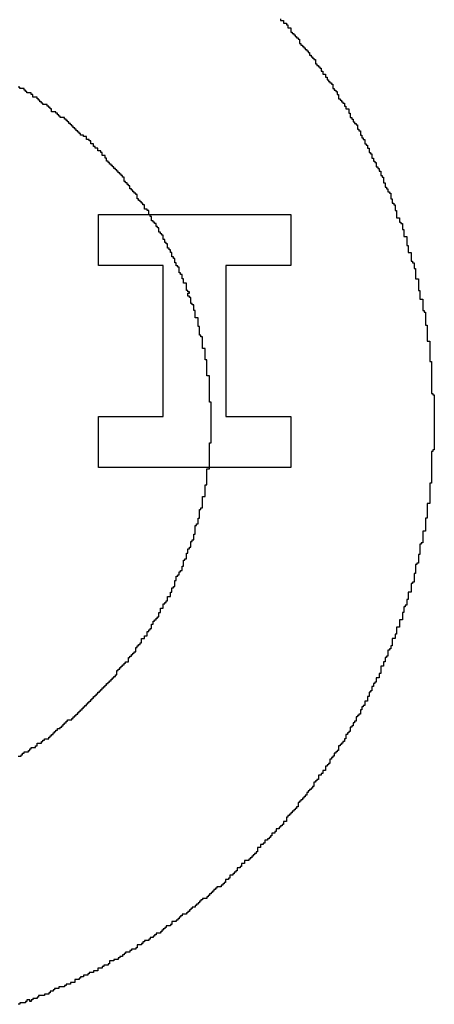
# Model space of a CAD drawing. Header units: millimetres. Extents: x -0.08 to 3.17, y -0.08 to 4.88.
# Tile 34 of 256: x 1.376 to 1.4504, y 0.3203 to 0.4968. Entities that reach past the tile are written whole.
import ezdxf

# ---------------------------------------------------------------- set-up
doc = ezdxf.new("R2010")
doc.units = ezdxf.units.MM
doc.header["$MEASUREMENT"] = 0
doc.layers.add('BottomOverlay', color=54, linetype='Continuous')
doc.layers.add('TopOverlay', color=2, linetype='Continuous')

msp = doc.modelspace()

# ---------------------------------------------------------------- linework, layer by layer
at = {"layer": 'BottomOverlay'}
for p, q in [((1.39014, 0.45271), (1.39014, 0.46186)), ((1.39014, 0.46186), (1.42465, 0.46186)), ((1.42465, 0.46186), (1.42465, 0.45271)), ((1.40178, 0.45271), (1.39014, 0.45271)), ((1.40178, 0.42569), (1.40178, 0.45271)), ((1.42465, 0.45271), (1.41301, 0.45271)), ((1.41301, 0.45271), (1.41301, 0.42569)), ((1.39014, 0.41654), (1.39014, 0.42569)), ((1.39014, 0.42569), (1.40178, 0.42569)), ((1.41301, 0.42569), (1.42465, 0.42569)), ((1.42465, 0.42569), (1.42465, 0.41654)), ((1.39804, 0.41654), (1.39014, 0.41654)), ((1.39846, 0.41654), (1.39804, 0.41654)), ((1.42465, 0.41654), (1.39846, 0.41654))]:
    msp.add_line(p, q, dxfattribs=at)
at = {"layer": 'TopOverlay'}
for p, q in [((1.42283, 0.4969), (1.42283, 0.49664)), ((1.42283, 0.49664), (1.42335, 0.49664)), ((1.42335, 0.49664), (1.42335, 0.49612)), ((1.42335, 0.49612), (1.42387, 0.49612)), ((1.42387, 0.49612), (1.42387, 0.49586)), ((1.42387, 0.49586), (1.42413, 0.49586)), ((1.42413, 0.49586), (1.42413, 0.49534)), ((1.42413, 0.49534), (1.42465, 0.49534)), ((1.42465, 0.49534), (1.42465, 0.49456)), ((1.42465, 0.49456), (1.42491, 0.49456)), ((1.42491, 0.49456), (1.42491, 0.4943)), ((1.42491, 0.4943), (1.42517, 0.4943)), ((1.42517, 0.4943), (1.42517, 0.49404)), ((1.42517, 0.49404), (1.42543, 0.49404)), ((1.42543, 0.49404), (1.42543, 0.49378)), ((1.42543, 0.49378), (1.42569, 0.49378)), ((1.42569, 0.49378), (1.42569, 0.49352)), ((1.42569, 0.49352), (1.42595, 0.49352)), ((1.42595, 0.49352), (1.42595, 0.49326)), ((1.42595, 0.49326), (1.42621, 0.49326)), ((1.42621, 0.49326), (1.42621, 0.49248)), ((1.42621, 0.49248), (1.42647, 0.49248)), ((1.42647, 0.49248), (1.42647, 0.49222)), ((1.42647, 0.49222), (1.42673, 0.49222)), ((1.42673, 0.49222), (1.42673, 0.49196)), ((1.42673, 0.49196), (1.42699, 0.49196)), ((1.42699, 0.49196), (1.42699, 0.4917)), ((1.42699, 0.4917), (1.42725, 0.4917)), ((1.42725, 0.4917), (1.42725, 0.49144)), ((1.42725, 0.49144), (1.42751, 0.49144)), ((1.42751, 0.49144), (1.42751, 0.49118)), ((1.42751, 0.49118), (1.42777, 0.49118)), ((1.42777, 0.49118), (1.42777, 0.49092)), ((1.42777, 0.49092), (1.42803, 0.49092)), ((1.42803, 0.49092), (1.42803, 0.4904)), ((1.42803, 0.4904), (1.42829, 0.4904)), ((1.42829, 0.4904), (1.42829, 0.49014)), ((1.42829, 0.49014), (1.42855, 0.49014)), ((1.42855, 0.49014), (1.42855, 0.48988)), ((1.42855, 0.48988), (1.42881, 0.48988)), ((1.42881, 0.48988), (1.42881, 0.48962)), ((1.42881, 0.48962), (1.42907, 0.48962)), ((1.42907, 0.48962), (1.42907, 0.48884)), ((1.42907, 0.48884), (1.42933, 0.48884)), ((1.42933, 0.48884), (1.42933, 0.48858)), ((1.42933, 0.48858), (1.42959, 0.48858)), ((1.42959, 0.48858), (1.42959, 0.48832)), ((1.42959, 0.48832), (1.42985, 0.48832)), ((1.42985, 0.48832), (1.42985, 0.48806)), ((1.42985, 0.48806), (1.43011, 0.48806)), ((1.43011, 0.48806), (1.43011, 0.48754)), ((1.43011, 0.48754), (1.43037, 0.48754)), ((1.43037, 0.48754), (1.43037, 0.48702)), ((1.43037, 0.48702), (1.43089, 0.48702)), ((1.43089, 0.48702), (1.43089, 0.4865)), ((1.43089, 0.4865), (1.43115, 0.4865)), ((1.43115, 0.4865), (1.43115, 0.48598)), ((1.43115, 0.48598), (1.43141, 0.48598)), ((1.43141, 0.48598), (1.43141, 0.48572)), ((1.43141, 0.48572), (1.43167, 0.48572)), ((1.43167, 0.48572), (1.43167, 0.48546)), ((1.43167, 0.48546), (1.43193, 0.48546)), ((1.43193, 0.48546), (1.43193, 0.4852)), ((1.37602, 0.48468), (1.37576, 0.48468)), ((1.37602, 0.48442), (1.37602, 0.48468)), ((1.3768, 0.48442), (1.37602, 0.48442)), ((1.3768, 0.48416), (1.3768, 0.48442)), ((1.37706, 0.48416), (1.3768, 0.48416)), ((1.37706, 0.4839), (1.37706, 0.48416)), ((1.37732, 0.4839), (1.37706, 0.4839)), ((1.37732, 0.48364), (1.37732, 0.4839)), ((1.3781, 0.48364), (1.37732, 0.48364)), ((1.3781, 0.48338), (1.3781, 0.48364)), ((1.43193, 0.4852), (1.43219, 0.4852)), ((1.43219, 0.4852), (1.43219, 0.48442)), ((1.43219, 0.48442), (1.43245, 0.48442)), ((1.43245, 0.48442), (1.43245, 0.48416)), ((1.43245, 0.48416), (1.43271, 0.48416)), ((1.43271, 0.48416), (1.43271, 0.4839)), ((1.43271, 0.4839), (1.43297, 0.4839)), ((1.43297, 0.4839), (1.43297, 0.48338)), ((1.37836, 0.48338), (1.3781, 0.48338)), ((1.37836, 0.48286), (1.37836, 0.48338)), ((1.37914, 0.48286), (1.37836, 0.48286)), ((1.37914, 0.4826), (1.37914, 0.48286)), ((1.3794, 0.4826), (1.37914, 0.4826)), ((1.3794, 0.48234), (1.3794, 0.4826)), ((1.37966, 0.48234), (1.3794, 0.48234)), ((1.37966, 0.48208), (1.37966, 0.48234)), ((1.37992, 0.48208), (1.37966, 0.48208)), ((1.37992, 0.48182), (1.37992, 0.48208)), ((1.38018, 0.48182), (1.37992, 0.48182)), ((1.38018, 0.48156), (1.38018, 0.48182)), ((1.43297, 0.48338), (1.43323, 0.48338)), ((1.43323, 0.48338), (1.43323, 0.4826)), ((1.43323, 0.4826), (1.43349, 0.4826)), ((1.43349, 0.4826), (1.43349, 0.48234)), ((1.43349, 0.48234), (1.43375, 0.48234)), ((1.43375, 0.48234), (1.43375, 0.48208)), ((1.43375, 0.48208), (1.43401, 0.48208)), ((1.43401, 0.48208), (1.43401, 0.48182)), ((1.43401, 0.48182), (1.43427, 0.48182)), ((1.43427, 0.48182), (1.43427, 0.4813)), ((1.38096, 0.48156), (1.38018, 0.48156)), ((1.38096, 0.4813), (1.38096, 0.48156)), ((1.38122, 0.4813), (1.38096, 0.4813)), ((1.38122, 0.48104), (1.38122, 0.4813)), ((1.38148, 0.48104), (1.38122, 0.48104)), ((1.38148, 0.48078), (1.38148, 0.48104)), ((1.38174, 0.48078), (1.38148, 0.48078)), ((1.38174, 0.48026), (1.38174, 0.48078)), ((1.38252, 0.48026), (1.38174, 0.48026)), ((1.38252, 0.48), (1.38252, 0.48026)), ((1.38278, 0.48), (1.38252, 0.48)), ((1.38278, 0.47974), (1.38278, 0.48)), ((1.43427, 0.4813), (1.43453, 0.4813)), ((1.43453, 0.4813), (1.43453, 0.48078)), ((1.43453, 0.48078), (1.43505, 0.48078)), ((1.43505, 0.48078), (1.43505, 0.48)), ((1.43505, 0.48), (1.43531, 0.48)), ((1.43531, 0.48), (1.43531, 0.47922)), ((1.38304, 0.47974), (1.38278, 0.47974)), ((1.38304, 0.47948), (1.38304, 0.47974)), ((1.3833, 0.47948), (1.38304, 0.47948)), ((1.3833, 0.47922), (1.3833, 0.47948)), ((1.38408, 0.47922), (1.3833, 0.47922)), ((1.38408, 0.47896), (1.38408, 0.47922)), ((1.38434, 0.47896), (1.38408, 0.47896)), ((1.38434, 0.4787), (1.38434, 0.47896)), ((1.3846, 0.4787), (1.38434, 0.4787)), ((1.3846, 0.47844), (1.3846, 0.4787)), ((1.38486, 0.47844), (1.3846, 0.47844)), ((1.38486, 0.47818), (1.38486, 0.47844)), ((1.38512, 0.47818), (1.38486, 0.47818)), ((1.38512, 0.47792), (1.38512, 0.47818)), ((1.43531, 0.47922), (1.43557, 0.47922)), ((1.43557, 0.47922), (1.43557, 0.47896)), ((1.43557, 0.47896), (1.43583, 0.47896)), ((1.43583, 0.47896), (1.43583, 0.47844)), ((1.43583, 0.47844), (1.43609, 0.47844)), ((1.43609, 0.47844), (1.43609, 0.47818)), ((1.43609, 0.47818), (1.43635, 0.47818)), ((1.43635, 0.47818), (1.43635, 0.47792)), ((1.38538, 0.47792), (1.38512, 0.47792)), ((1.38538, 0.47766), (1.38538, 0.47792)), ((1.38564, 0.47766), (1.38538, 0.47766)), ((1.38564, 0.4774), (1.38564, 0.47766)), ((1.3859, 0.4774), (1.38564, 0.4774)), ((1.3859, 0.47714), (1.3859, 0.4774)), ((1.38616, 0.47714), (1.3859, 0.47714)), ((1.38616, 0.47688), (1.38616, 0.47714)), ((1.38642, 0.47688), (1.38616, 0.47688)), ((1.38642, 0.47662), (1.38642, 0.47688)), ((1.38668, 0.47662), (1.38642, 0.47662)), ((1.38668, 0.47636), (1.38668, 0.47662)), ((1.43635, 0.47792), (1.43661, 0.47792)), ((1.43661, 0.47792), (1.43661, 0.47714)), ((1.43661, 0.47714), (1.43687, 0.47714)), ((1.43687, 0.47714), (1.43687, 0.47688)), ((1.43687, 0.47688), (1.43713, 0.47688)), ((1.43713, 0.47688), (1.43713, 0.4761)), ((1.38694, 0.47636), (1.38668, 0.47636)), ((1.38694, 0.4761), (1.38694, 0.47636)), ((1.38746, 0.4761), (1.38694, 0.4761)), ((1.38746, 0.47584), (1.38746, 0.4761)), ((1.38798, 0.47584), (1.38746, 0.47584)), ((1.38798, 0.47532), (1.38798, 0.47584)), ((1.3885, 0.47532), (1.38798, 0.47532)), ((1.3885, 0.47506), (1.3885, 0.47532)), ((1.38876, 0.47506), (1.3885, 0.47506)), ((1.38876, 0.47454), (1.38876, 0.47506)), ((1.43713, 0.4761), (1.43739, 0.4761)), ((1.43739, 0.4761), (1.43739, 0.47558)), ((1.43739, 0.47558), (1.43765, 0.47558)), ((1.43765, 0.47558), (1.43765, 0.47532)), ((1.43765, 0.47532), (1.43791, 0.47532)), ((1.43791, 0.47532), (1.43791, 0.47454)), ((1.38928, 0.47454), (1.38876, 0.47454)), ((1.38928, 0.47402), (1.38928, 0.47454)), ((1.38954, 0.47402), (1.38928, 0.47402)), ((1.38954, 0.47376), (1.38954, 0.47402)), ((1.39006, 0.47376), (1.38954, 0.47376)), ((1.39006, 0.47324), (1.39006, 0.47376)), ((1.39058, 0.47324), (1.39006, 0.47324)), ((1.39058, 0.47298), (1.39058, 0.47324)), ((1.39084, 0.47298), (1.39058, 0.47298)), ((1.39084, 0.47246), (1.39084, 0.47298)), ((1.43791, 0.47454), (1.43817, 0.47454)), ((1.43817, 0.47454), (1.43817, 0.47428)), ((1.43817, 0.47428), (1.43843, 0.47428)), ((1.43843, 0.47428), (1.43843, 0.47376)), ((1.43843, 0.47376), (1.43869, 0.47376)), ((1.43869, 0.47376), (1.43869, 0.47298)), ((1.43869, 0.47298), (1.43895, 0.47298)), ((1.43895, 0.47298), (1.43895, 0.47272)), ((1.39136, 0.47246), (1.39084, 0.47246)), ((1.39136, 0.47194), (1.39136, 0.47246)), ((1.39162, 0.47194), (1.39136, 0.47194)), ((1.39162, 0.47142), (1.39162, 0.47194)), ((1.39188, 0.47142), (1.39162, 0.47142)), ((1.39188, 0.47116), (1.39188, 0.47142)), ((1.39214, 0.47116), (1.39188, 0.47116)), ((1.39214, 0.4709), (1.39214, 0.47116)), ((1.43895, 0.47272), (1.43921, 0.47272)), ((1.43921, 0.47272), (1.43921, 0.47194)), ((1.43921, 0.47194), (1.43947, 0.47194)), ((1.43947, 0.47194), (1.43947, 0.47142)), ((1.43947, 0.47142), (1.43973, 0.47142)), ((1.43973, 0.47142), (1.43973, 0.47116)), ((1.43973, 0.47116), (1.43999, 0.47116)), ((1.43999, 0.47116), (1.43999, 0.47038)), ((1.3924, 0.4709), (1.39214, 0.4709)), ((1.3924, 0.47064), (1.3924, 0.4709)), ((1.39267, 0.47064), (1.3924, 0.47064)), ((1.39267, 0.47038), (1.39267, 0.47064)), ((1.39293, 0.47038), (1.39267, 0.47038)), ((1.39293, 0.47012), (1.39293, 0.47038)), ((1.39319, 0.47012), (1.39293, 0.47012)), ((1.39319, 0.46986), (1.39319, 0.47012)), ((1.39345, 0.46986), (1.39319, 0.46986)), ((1.39345, 0.4696), (1.39345, 0.46986)), ((1.39371, 0.4696), (1.39345, 0.4696)), ((1.39371, 0.46934), (1.39371, 0.4696)), ((1.39397, 0.46934), (1.39371, 0.46934)), ((1.39397, 0.46908), (1.39397, 0.46934)), ((1.43999, 0.47038), (1.44025, 0.47038)), ((1.44025, 0.47038), (1.44025, 0.47012)), ((1.44025, 0.47012), (1.44051, 0.47012)), ((1.44051, 0.47012), (1.44051, 0.4696)), ((1.44051, 0.4696), (1.44077, 0.4696)), ((1.44077, 0.4696), (1.44077, 0.46882)), ((1.39423, 0.46908), (1.39397, 0.46908)), ((1.39423, 0.46882), (1.39423, 0.46908)), ((1.39449, 0.46882), (1.39423, 0.46882)), ((1.39449, 0.46855), (1.39449, 0.46882)), ((1.39475, 0.46855), (1.39449, 0.46855)), ((1.39475, 0.46777), (1.39475, 0.46855)), ((1.39501, 0.46777), (1.39475, 0.46777)), ((1.39501, 0.46751), (1.39501, 0.46777)), ((1.44077, 0.46882), (1.44103, 0.46882)), ((1.44103, 0.46882), (1.44103, 0.46855)), ((1.44103, 0.46855), (1.44129, 0.46855)), ((1.44129, 0.46855), (1.44129, 0.46751)), ((1.39527, 0.46751), (1.39501, 0.46751)), ((1.39527, 0.46725), (1.39527, 0.46751)), ((1.39553, 0.46725), (1.39527, 0.46725)), ((1.39553, 0.46699), (1.39553, 0.46725)), ((1.39579, 0.46699), (1.39553, 0.46699)), ((1.39579, 0.46647), (1.39579, 0.46699)), ((1.39605, 0.46647), (1.39579, 0.46647)), ((1.39605, 0.46621), (1.39605, 0.46647)), ((1.39631, 0.46621), (1.39605, 0.46621)), ((1.39631, 0.46595), (1.39631, 0.46621)), ((1.39657, 0.46595), (1.39631, 0.46595)), ((1.39657, 0.46569), (1.39657, 0.46595)), ((1.44129, 0.46751), (1.44155, 0.46751)), ((1.44155, 0.46751), (1.44155, 0.46673)), ((1.44155, 0.46673), (1.44181, 0.46673)), ((1.44181, 0.46673), (1.44181, 0.46647)), ((1.44181, 0.46647), (1.44207, 0.46647)), ((1.44207, 0.46647), (1.44207, 0.46595)), ((1.44207, 0.46595), (1.44233, 0.46595)), ((1.44233, 0.46595), (1.44233, 0.46569)), ((1.39683, 0.46569), (1.39657, 0.46569)), ((1.39683, 0.46543), (1.39683, 0.46569)), ((1.39709, 0.46543), (1.39683, 0.46543)), ((1.39709, 0.46465), (1.39709, 0.46543)), ((1.39735, 0.46465), (1.39709, 0.46465)), ((1.39735, 0.46439), (1.39735, 0.46465)), ((1.39761, 0.46439), (1.39735, 0.46439)), ((1.39761, 0.46413), (1.39761, 0.46439)), ((1.39787, 0.46413), (1.39761, 0.46413)), ((1.39787, 0.46387), (1.39787, 0.46413)), ((1.44233, 0.46569), (1.44259, 0.46569)), ((1.44259, 0.46569), (1.44259, 0.46465)), ((1.44259, 0.46465), (1.44285, 0.46465)), ((1.44285, 0.46465), (1.44285, 0.46387)), ((1.39813, 0.46387), (1.39787, 0.46387)), ((1.39813, 0.46361), (1.39813, 0.46387)), ((1.39839, 0.46361), (1.39813, 0.46361)), ((1.39839, 0.46283), (1.39839, 0.46361)), ((1.39891, 0.46283), (1.39839, 0.46283)), ((1.39891, 0.46257), (1.39891, 0.46283)), ((1.39917, 0.46257), (1.39891, 0.46257)), ((1.39917, 0.46179), (1.39917, 0.46257)), ((1.44285, 0.46387), (1.44311, 0.46387)), ((1.44311, 0.46387), (1.44311, 0.46361)), ((1.44311, 0.46361), (1.44337, 0.46361)), ((1.44337, 0.46361), (1.44337, 0.46257)), ((1.44337, 0.46257), (1.44363, 0.46257)), ((1.44363, 0.46257), (1.44363, 0.46127)), ((1.39943, 0.46179), (1.39917, 0.46179)), ((1.39943, 0.46153), (1.39943, 0.46179)), ((1.39969, 0.46153), (1.39943, 0.46153)), ((1.39969, 0.46075), (1.39969, 0.46153)), ((1.39995, 0.46075), (1.39969, 0.46075)), ((1.39995, 0.46049), (1.39995, 0.46075)), ((1.44363, 0.46127), (1.44415, 0.46127)), ((1.44415, 0.46127), (1.44415, 0.46049)), ((1.40021, 0.46049), (1.39995, 0.46049)), ((1.40021, 0.46023), (1.40021, 0.46049)), ((1.40047, 0.46023), (1.40021, 0.46023)), ((1.40047, 0.45971), (1.40047, 0.46023)), ((1.40073, 0.45971), (1.40047, 0.45971)), ((1.40073, 0.45945), (1.40073, 0.45971)), ((1.40099, 0.45945), (1.40073, 0.45945)), ((1.40099, 0.45867), (1.40099, 0.45945)), ((1.44415, 0.46049), (1.44441, 0.46049)), ((1.44441, 0.46049), (1.44441, 0.46023)), ((1.44441, 0.46023), (1.44467, 0.46023)), ((1.44467, 0.46023), (1.44467, 0.45919)), ((1.44467, 0.45919), (1.44493, 0.45919)), ((1.44493, 0.45919), (1.44493, 0.45789)), ((1.40125, 0.45867), (1.40099, 0.45867)), ((1.40125, 0.45841), (1.40125, 0.45867)), ((1.40151, 0.45841), (1.40125, 0.45841)), ((1.40151, 0.45815), (1.40151, 0.45841)), ((1.40177, 0.45815), (1.40151, 0.45815)), ((1.40177, 0.45737), (1.40177, 0.45815)), ((1.40203, 0.45737), (1.40177, 0.45737)), ((1.40203, 0.45685), (1.40203, 0.45737)), ((1.44493, 0.45789), (1.44545, 0.45789)), ((1.44545, 0.45789), (1.44545, 0.45633)), ((1.40229, 0.45685), (1.40203, 0.45685)), ((1.40229, 0.45659), (1.40229, 0.45685)), ((1.40255, 0.45659), (1.40229, 0.45659)), ((1.40255, 0.45581), (1.40255, 0.45659)), ((1.40281, 0.45581), (1.40255, 0.45581)), ((1.40281, 0.45555), (1.40281, 0.45581)), ((1.40307, 0.45555), (1.40281, 0.45555)), ((1.40307, 0.45503), (1.40307, 0.45555)), ((1.44545, 0.45633), (1.44571, 0.45633)), ((1.44571, 0.45633), (1.44571, 0.45503)), ((1.40333, 0.45503), (1.40307, 0.45503)), ((1.40333, 0.45425), (1.40333, 0.45503)), ((1.40359, 0.45425), (1.40333, 0.45425)), ((1.40359, 0.45399), (1.40359, 0.45425)), ((1.40385, 0.45399), (1.40359, 0.45399)), ((1.40385, 0.45321), (1.40385, 0.45399)), ((1.44571, 0.45503), (1.44623, 0.45503)), ((1.44623, 0.45503), (1.44623, 0.45347)), ((1.44623, 0.45347), (1.44649, 0.45347)), ((1.44649, 0.45347), (1.44649, 0.45321)), ((1.40411, 0.45321), (1.40385, 0.45321)), ((1.40411, 0.45269), (1.40411, 0.45321)), ((1.40437, 0.45269), (1.40411, 0.45269)), ((1.40437, 0.45243), (1.40437, 0.45269)), ((1.40463, 0.45243), (1.40437, 0.45243)), ((1.40463, 0.45139), (1.40463, 0.45243)), ((1.44649, 0.45321), (1.44675, 0.45321)), ((1.44675, 0.45321), (1.44675, 0.45217)), ((1.44675, 0.45217), (1.44701, 0.45217)), ((1.44701, 0.45217), (1.44701, 0.45035)), ((1.40489, 0.45139), (1.40463, 0.45139)), ((1.40489, 0.45113), (1.40489, 0.45139)), ((1.40515, 0.45113), (1.40489, 0.45113)), ((1.40515, 0.45035), (1.40515, 0.45113)), ((1.40541, 0.45035), (1.40515, 0.45035)), ((1.40541, 0.44957), (1.40541, 0.45035)), ((1.44701, 0.45035), (1.44753, 0.45035)), ((1.44753, 0.45035), (1.44753, 0.44827)), ((1.40593, 0.44957), (1.40541, 0.44957)), ((1.40593, 0.44827), (1.40593, 0.44957)), ((1.40619, 0.44827), (1.40593, 0.44827)), ((1.40619, 0.44801), (1.40619, 0.44827)), ((1.44753, 0.44827), (1.44779, 0.44827)), ((1.44779, 0.44827), (1.44779, 0.44671)), ((1.40645, 0.44801), (1.40619, 0.44801)), ((1.40619, 0.44723), (1.40619, 0.44775)), ((1.40619, 0.44775), (1.40645, 0.44775)), ((1.40645, 0.44723), (1.40619, 0.44723)), ((1.40645, 0.44775), (1.40645, 0.44801)), ((1.40645, 0.44697), (1.40645, 0.44723)), ((1.40671, 0.44697), (1.40645, 0.44697)), ((1.40671, 0.44593), (1.40671, 0.44697)), ((1.44779, 0.44671), (1.44831, 0.44671)), ((1.44831, 0.44671), (1.44831, 0.44463)), ((1.40697, 0.44593), (1.40671, 0.44593)), ((1.40697, 0.44567), (1.40697, 0.44593)), ((1.40723, 0.44567), (1.40697, 0.44567)), ((1.40723, 0.44463), (1.40723, 0.44567)), ((1.40749, 0.44463), (1.40723, 0.44463)), ((1.40749, 0.44333), (1.40749, 0.44463)), ((1.44831, 0.44463), (1.44857, 0.44463)), ((1.44857, 0.44463), (1.44857, 0.44437)), ((1.40801, 0.44333), (1.40749, 0.44333)), ((1.40801, 0.44177), (1.40801, 0.44333)), ((1.44857, 0.44437), (1.44883, 0.44437)), ((1.44883, 0.44437), (1.44883, 0.44203)), ((1.40827, 0.44177), (1.40801, 0.44177)), ((1.40827, 0.44021), (1.40827, 0.44177)), ((1.44883, 0.44203), (1.44909, 0.44203)), ((1.44909, 0.44203), (1.44909, 0.43917)), ((1.40853, 0.44021), (1.40827, 0.44021)), ((1.40853, 0.43995), (1.40853, 0.44021)), ((1.40879, 0.43995), (1.40853, 0.43995)), ((1.40879, 0.43787), (1.40879, 0.43995)), ((1.40931, 0.43787), (1.40879, 0.43787)), ((1.40931, 0.43579), (1.40931, 0.43787)), ((1.44909, 0.43917), (1.44961, 0.43917)), ((1.44961, 0.43917), (1.44961, 0.43553)), ((1.40957, 0.43579), (1.40931, 0.43579)), ((1.40957, 0.43293), (1.40957, 0.43579)), ((1.44961, 0.43553), (1.44987, 0.43553)), ((1.44987, 0.43553), (1.44987, 0.42981)), ((1.41009, 0.43293), (1.40957, 0.43293)), ((1.41009, 0.42825), (1.41009, 0.43293)), ((1.44987, 0.42981), (1.45013, 0.42981)), ((1.45013, 0.42981), (1.45013, 0.42955)), ((1.45013, 0.42955), (1.45039, 0.42955)), ((1.45039, 0.42955), (1.45039, 0.41967)), ((1.41035, 0.42825), (1.41009, 0.42825)), ((1.41035, 0.42097), (1.41035, 0.42825)), ((1.41009, 0.41629), (1.41009, 0.42097)), ((1.41009, 0.42097), (1.41035, 0.42097)), ((1.45013, 0.41941), (1.44987, 0.41941)), ((1.44987, 0.41941), (1.44987, 0.41369)), ((1.45039, 0.41967), (1.45013, 0.41967)), ((1.45013, 0.41967), (1.45013, 0.41941)), ((1.40957, 0.41343), (1.40957, 0.41629)), ((1.40957, 0.41629), (1.41009, 0.41629)), ((1.40931, 0.41135), (1.40931, 0.41343)), ((1.40931, 0.41343), (1.40957, 0.41343)), ((1.44987, 0.41369), (1.44961, 0.41369)), ((1.44961, 0.41369), (1.44961, 0.41005)), ((1.40879, 0.40927), (1.40879, 0.41135)), ((1.40879, 0.41135), (1.40931, 0.41135)), ((1.44961, 0.41005), (1.44909, 0.41005)), ((1.44909, 0.41005), (1.44909, 0.40745)), ((1.40827, 0.40745), (1.40827, 0.40901)), ((1.40827, 0.40901), (1.40853, 0.40901)), ((1.40853, 0.40901), (1.40853, 0.40927)), ((1.40853, 0.40927), (1.40879, 0.40927)), ((1.40749, 0.40459), (1.40749, 0.40615)), ((1.40749, 0.40615), (1.40775, 0.40615)), ((1.40775, 0.40615), (1.40775, 0.40641)), ((1.40775, 0.40641), (1.40801, 0.40641)), ((1.40801, 0.40641), (1.40801, 0.40745)), ((1.40801, 0.40745), (1.40827, 0.40745)), ((1.44909, 0.40745), (1.44883, 0.40745)), ((1.44883, 0.40745), (1.44883, 0.40511)), ((1.40723, 0.40355), (1.40723, 0.40459)), ((1.40723, 0.40459), (1.40749, 0.40459)), ((1.44883, 0.40511), (1.44831, 0.40511)), ((1.44831, 0.40511), (1.44831, 0.40303)), ((1.40671, 0.40225), (1.40671, 0.40329)), ((1.40671, 0.40329), (1.40697, 0.40329)), ((1.40697, 0.40329), (1.40697, 0.40355)), ((1.40697, 0.40355), (1.40723, 0.40355)), ((1.44805, 0.40277), (1.44779, 0.40277)), ((1.44779, 0.40277), (1.44779, 0.40094)), ((1.44831, 0.40303), (1.44805, 0.40303)), ((1.44805, 0.40303), (1.44805, 0.40277)), ((1.40593, 0.40016), (1.40593, 0.4012)), ((1.40593, 0.4012), (1.40619, 0.4012)), ((1.40619, 0.4012), (1.40619, 0.40198)), ((1.40619, 0.40198), (1.40645, 0.40198)), ((1.40645, 0.40198), (1.40645, 0.40225)), ((1.40645, 0.40225), (1.40671, 0.40225)), ((1.44779, 0.40094), (1.44753, 0.40094)), ((1.44753, 0.40094), (1.44753, 0.39938)), ((1.40515, 0.39808), (1.40515, 0.39886)), ((1.40515, 0.39886), (1.40541, 0.39886)), ((1.40541, 0.39886), (1.40541, 0.3999)), ((1.40541, 0.3999), (1.40567, 0.3999)), ((1.40567, 0.3999), (1.40567, 0.40016)), ((1.40567, 0.40016), (1.40593, 0.40016)), ((1.44727, 0.39912), (1.44701, 0.39912)), ((1.44701, 0.39912), (1.44701, 0.39756)), ((1.44753, 0.39938), (1.44727, 0.39938)), ((1.44727, 0.39938), (1.44727, 0.39912)), ((1.40411, 0.39626), (1.40411, 0.39704)), ((1.40411, 0.39704), (1.40437, 0.39704)), ((1.40437, 0.39704), (1.40437, 0.3973)), ((1.40437, 0.3973), (1.40463, 0.3973)), ((1.40463, 0.3973), (1.40463, 0.39782)), ((1.40463, 0.39782), (1.40489, 0.39782)), ((1.40489, 0.39782), (1.40489, 0.39808)), ((1.40489, 0.39808), (1.40515, 0.39808)), ((1.44701, 0.39756), (1.44675, 0.39756)), ((1.44675, 0.39756), (1.44675, 0.396)), ((1.40359, 0.39496), (1.40359, 0.39522)), ((1.40359, 0.39522), (1.40385, 0.39522)), ((1.40385, 0.39522), (1.40385, 0.39626)), ((1.40385, 0.39626), (1.40411, 0.39626)), ((1.44649, 0.39574), (1.44623, 0.39574)), ((1.44623, 0.39574), (1.44623, 0.39418)), ((1.44675, 0.396), (1.44649, 0.396)), ((1.44649, 0.396), (1.44649, 0.39574)), ((1.40307, 0.3934), (1.40307, 0.39418)), ((1.40307, 0.39418), (1.40333, 0.39418)), ((1.40333, 0.39418), (1.40333, 0.39496)), ((1.40333, 0.39496), (1.40359, 0.39496)), ((1.44623, 0.39418), (1.44571, 0.39418)), ((1.44571, 0.39418), (1.44571, 0.39288)), ((1.40177, 0.39132), (1.40177, 0.3921)), ((1.40177, 0.3921), (1.40203, 0.3921)), ((1.40203, 0.3921), (1.40203, 0.39236)), ((1.40203, 0.39236), (1.40229, 0.39236)), ((1.40229, 0.39236), (1.40229, 0.39262)), ((1.40229, 0.39262), (1.40255, 0.39262)), ((1.40255, 0.39262), (1.40255, 0.3934)), ((1.40255, 0.3934), (1.40307, 0.3934)), ((1.44545, 0.39184), (1.44519, 0.39184)), ((1.44519, 0.39184), (1.44519, 0.39158)), ((1.44571, 0.39288), (1.44545, 0.39288)), ((1.44545, 0.39288), (1.44545, 0.39184)), ((1.40099, 0.38976), (1.40099, 0.39054)), ((1.40099, 0.39054), (1.40125, 0.39054)), ((1.40125, 0.39054), (1.40125, 0.39132)), ((1.40125, 0.39132), (1.40177, 0.39132)), ((1.44493, 0.39054), (1.44467, 0.39054)), ((1.44467, 0.39054), (1.44467, 0.38924)), ((1.44519, 0.39158), (1.44493, 0.39158)), ((1.44493, 0.39158), (1.44493, 0.39054)), ((1.39969, 0.38768), (1.39969, 0.38846)), ((1.39969, 0.38846), (1.39995, 0.38846)), ((1.39995, 0.38846), (1.39995, 0.38898)), ((1.39995, 0.38898), (1.40021, 0.38898)), ((1.40021, 0.38898), (1.40021, 0.38924)), ((1.40021, 0.38924), (1.40047, 0.38924)), ((1.40047, 0.38924), (1.40047, 0.3895)), ((1.40047, 0.3895), (1.40073, 0.3895)), ((1.40073, 0.3895), (1.40073, 0.38976)), ((1.40073, 0.38976), (1.40099, 0.38976)), ((1.44467, 0.38924), (1.44415, 0.38924)), ((1.44415, 0.38924), (1.44415, 0.38794)), ((1.39891, 0.38638), (1.39891, 0.38716)), ((1.39891, 0.38716), (1.39917, 0.38716)), ((1.39917, 0.38716), (1.39917, 0.38742)), ((1.39917, 0.38742), (1.39943, 0.38742)), ((1.39943, 0.38742), (1.39943, 0.38768)), ((1.39943, 0.38768), (1.39969, 0.38768)), ((1.44363, 0.38664), (1.44337, 0.38664)), ((1.44337, 0.38664), (1.44337, 0.38586)), ((1.44415, 0.38794), (1.44363, 0.38794)), ((1.44363, 0.38794), (1.44363, 0.38664)), ((1.39735, 0.38456), (1.39735, 0.38482)), ((1.39735, 0.38482), (1.39761, 0.38482)), ((1.39761, 0.38482), (1.39761, 0.38508)), ((1.39761, 0.38508), (1.39787, 0.38508)), ((1.39787, 0.38508), (1.39787, 0.38586)), ((1.39787, 0.38586), (1.39839, 0.38586)), ((1.39839, 0.38586), (1.39839, 0.38638)), ((1.39839, 0.38638), (1.39891, 0.38638)), ((1.44337, 0.38586), (1.44285, 0.38586)), ((1.44285, 0.38586), (1.44285, 0.38456)), ((1.39605, 0.38274), (1.39605, 0.383)), ((1.39605, 0.383), (1.39631, 0.383)), ((1.39631, 0.383), (1.39631, 0.38326)), ((1.39631, 0.38326), (1.39657, 0.38326)), ((1.39657, 0.38326), (1.39657, 0.38352)), ((1.39657, 0.38352), (1.39683, 0.38352)), ((1.39683, 0.38352), (1.39683, 0.3843)), ((1.39683, 0.3843), (1.39709, 0.3843)), ((1.39709, 0.3843), (1.39709, 0.38456)), ((1.39709, 0.38456), (1.39735, 0.38456)), ((1.44233, 0.38378), (1.44207, 0.38378)), ((1.44207, 0.38378), (1.44207, 0.38274)), ((1.44259, 0.38404), (1.44233, 0.38404)), ((1.44233, 0.38404), (1.44233, 0.38378)), ((1.44285, 0.38456), (1.44259, 0.38456)), ((1.44259, 0.38456), (1.44259, 0.38404)), ((1.39449, 0.38092), (1.39449, 0.38118)), ((1.39449, 0.38118), (1.39475, 0.38118)), ((1.39475, 0.38118), (1.39475, 0.38144)), ((1.39475, 0.38144), (1.39501, 0.38144)), ((1.39501, 0.38144), (1.39501, 0.3817)), ((1.39501, 0.3817), (1.39553, 0.3817)), ((1.39553, 0.3817), (1.39553, 0.38248)), ((1.39553, 0.38248), (1.39579, 0.38248)), ((1.39579, 0.38248), (1.39579, 0.38274)), ((1.39579, 0.38274), (1.39605, 0.38274)), ((1.44155, 0.3817), (1.44129, 0.3817)), ((1.44129, 0.3817), (1.44129, 0.38092)), ((1.44181, 0.38248), (1.44155, 0.38248)), ((1.44155, 0.38248), (1.44155, 0.3817)), ((1.44207, 0.38274), (1.44181, 0.38274)), ((1.44181, 0.38274), (1.44181, 0.38248)), ((1.39319, 0.3791), (1.39319, 0.37936)), ((1.39319, 0.37936), (1.39345, 0.37936)), ((1.39345, 0.37936), (1.39345, 0.38014)), ((1.39345, 0.38014), (1.39371, 0.38014)), ((1.39371, 0.38014), (1.39371, 0.3804)), ((1.39371, 0.3804), (1.39397, 0.3804)), ((1.39397, 0.3804), (1.39397, 0.38066)), ((1.39397, 0.38066), (1.39423, 0.38066)), ((1.39423, 0.38066), (1.39423, 0.38092)), ((1.39423, 0.38092), (1.39449, 0.38092)), ((1.44077, 0.37962), (1.44051, 0.37962)), ((1.44051, 0.37962), (1.44051, 0.37884)), ((1.44129, 0.38092), (1.44077, 0.38092)), ((1.44077, 0.38092), (1.44077, 0.37962)), ((1.39162, 0.37754), (1.39162, 0.3778)), ((1.39162, 0.3778), (1.39188, 0.3778)), ((1.39188, 0.3778), (1.39188, 0.37806)), ((1.39188, 0.37806), (1.39214, 0.37806)), ((1.39214, 0.37806), (1.39214, 0.37832)), ((1.39214, 0.37832), (1.3924, 0.37832)), ((1.3924, 0.37832), (1.3924, 0.37858)), ((1.3924, 0.37858), (1.39267, 0.37858)), ((1.39267, 0.37858), (1.39267, 0.37884)), ((1.39267, 0.37884), (1.39293, 0.37884)), ((1.39293, 0.37884), (1.39293, 0.3791)), ((1.39293, 0.3791), (1.39319, 0.3791)), ((1.43973, 0.3778), (1.43947, 0.3778)), ((1.43947, 0.3778), (1.43947, 0.37728)), ((1.43999, 0.37806), (1.43973, 0.37806)), ((1.43973, 0.37806), (1.43973, 0.3778)), ((1.44051, 0.37884), (1.43999, 0.37884)), ((1.43999, 0.37884), (1.43999, 0.37806)), ((1.3898, 0.37572), (1.3898, 0.37598)), ((1.3898, 0.37598), (1.39006, 0.37598)), ((1.39006, 0.37598), (1.39006, 0.37624)), ((1.39006, 0.37624), (1.39032, 0.37624)), ((1.39032, 0.37624), (1.39032, 0.3765)), ((1.39032, 0.3765), (1.39058, 0.3765)), ((1.39058, 0.3765), (1.39058, 0.37676)), ((1.39058, 0.37676), (1.39084, 0.37676)), ((1.39084, 0.37676), (1.39084, 0.37702)), ((1.39084, 0.37702), (1.3911, 0.37702)), ((1.3911, 0.37702), (1.3911, 0.37728)), ((1.3911, 0.37728), (1.39136, 0.37728)), ((1.39136, 0.37728), (1.39136, 0.37754)), ((1.39136, 0.37754), (1.39162, 0.37754)), ((1.43895, 0.37624), (1.43869, 0.37624)), ((1.43869, 0.37624), (1.43869, 0.37546)), ((1.43921, 0.3765), (1.43895, 0.3765)), ((1.43895, 0.3765), (1.43895, 0.37624)), ((1.43947, 0.37728), (1.43921, 0.37728)), ((1.43921, 0.37728), (1.43921, 0.3765)), ((1.38798, 0.3739), (1.38798, 0.37416)), ((1.38798, 0.37416), (1.38824, 0.37416)), ((1.38824, 0.37416), (1.38824, 0.37442)), ((1.38824, 0.37442), (1.3885, 0.37442)), ((1.3885, 0.37442), (1.3885, 0.37468)), ((1.3885, 0.37468), (1.38876, 0.37468)), ((1.38876, 0.37468), (1.38876, 0.37494)), ((1.38876, 0.37494), (1.38902, 0.37494)), ((1.38902, 0.37494), (1.38902, 0.3752)), ((1.38902, 0.3752), (1.38928, 0.3752)), ((1.38928, 0.3752), (1.38928, 0.37546)), ((1.38928, 0.37546), (1.38954, 0.37546)), ((1.38954, 0.37546), (1.38954, 0.37572)), ((1.38954, 0.37572), (1.3898, 0.37572)), ((1.43843, 0.37468), (1.43791, 0.37468)), ((1.43791, 0.37468), (1.43791, 0.3739)), ((1.43869, 0.37546), (1.43843, 0.37546)), ((1.43843, 0.37546), (1.43843, 0.37468)), ((1.38616, 0.37208), (1.38616, 0.37234)), ((1.38616, 0.37234), (1.38642, 0.37234)), ((1.38642, 0.37234), (1.38642, 0.3726)), ((1.38642, 0.3726), (1.38668, 0.3726)), ((1.38668, 0.3726), (1.38668, 0.37286)), ((1.38668, 0.37286), (1.38694, 0.37286)), ((1.38694, 0.37286), (1.38694, 0.37312)), ((1.38694, 0.37312), (1.3872, 0.37312)), ((1.3872, 0.37312), (1.3872, 0.37338)), ((1.3872, 0.37338), (1.38746, 0.37338)), ((1.38746, 0.37338), (1.38746, 0.37364)), ((1.38746, 0.37364), (1.38772, 0.37364)), ((1.38772, 0.37364), (1.38772, 0.3739)), ((1.38772, 0.3739), (1.38798, 0.3739)), ((1.43713, 0.37234), (1.43687, 0.37234)), ((1.43687, 0.37234), (1.43687, 0.37208)), ((1.43739, 0.37312), (1.43713, 0.37312)), ((1.43713, 0.37312), (1.43713, 0.37234)), ((1.43765, 0.37364), (1.43739, 0.37364)), ((1.43739, 0.37364), (1.43739, 0.37312)), ((1.43791, 0.3739), (1.43765, 0.3739)), ((1.43765, 0.3739), (1.43765, 0.37364)), ((1.38382, 0.37026), (1.38382, 0.37052)), ((1.38382, 0.37052), (1.38408, 0.37052)), ((1.38408, 0.37052), (1.38408, 0.37078)), ((1.38408, 0.37078), (1.38434, 0.37078)), ((1.38434, 0.37078), (1.38434, 0.37104)), ((1.38434, 0.37104), (1.3846, 0.37104)), ((1.3846, 0.37104), (1.3846, 0.3713)), ((1.3846, 0.3713), (1.38538, 0.3713)), ((1.38538, 0.3713), (1.38538, 0.37156)), ((1.38538, 0.37156), (1.38564, 0.37156)), ((1.38564, 0.37156), (1.38564, 0.37182)), ((1.38564, 0.37182), (1.3859, 0.37182)), ((1.3859, 0.37182), (1.3859, 0.37208)), ((1.3859, 0.37208), (1.38616, 0.37208)), ((1.43609, 0.37078), (1.43583, 0.37078)), ((1.43583, 0.37078), (1.43583, 0.37026)), ((1.43635, 0.37104), (1.43609, 0.37104)), ((1.43609, 0.37104), (1.43609, 0.37078)), ((1.43661, 0.37182), (1.43635, 0.37182)), ((1.43635, 0.37182), (1.43635, 0.37104)), ((1.43687, 0.37208), (1.43661, 0.37208)), ((1.43661, 0.37208), (1.43661, 0.37182)), ((1.382, 0.3687), (1.382, 0.36896)), ((1.382, 0.36896), (1.38226, 0.36896)), ((1.38226, 0.36896), (1.38226, 0.36922)), ((1.38226, 0.36922), (1.38252, 0.36922)), ((1.38252, 0.36922), (1.38252, 0.36948)), ((1.38252, 0.36948), (1.38278, 0.36948)), ((1.38278, 0.36948), (1.38278, 0.36974)), ((1.38278, 0.36974), (1.3833, 0.36974)), ((1.3833, 0.36974), (1.3833, 0.37)), ((1.3833, 0.37), (1.38356, 0.37)), ((1.38356, 0.37), (1.38356, 0.37026)), ((1.38356, 0.37026), (1.38382, 0.37026)), ((1.43505, 0.36896), (1.43479, 0.36896)), ((1.43479, 0.36896), (1.43479, 0.3687)), ((1.43531, 0.36922), (1.43505, 0.36922)), ((1.43505, 0.36922), (1.43505, 0.36896)), ((1.43557, 0.37), (1.43531, 0.37)), ((1.43531, 0.37), (1.43531, 0.36922)), ((1.43583, 0.37026), (1.43557, 0.37026)), ((1.43557, 0.37026), (1.43557, 0.37)), ((1.37914, 0.36662), (1.37914, 0.36714)), ((1.37914, 0.36714), (1.37992, 0.36714)), ((1.37992, 0.36714), (1.37992, 0.3674)), ((1.37992, 0.3674), (1.38018, 0.3674)), ((1.38018, 0.3674), (1.38018, 0.36766)), ((1.38018, 0.36766), (1.38044, 0.36766)), ((1.38044, 0.36766), (1.38044, 0.36792)), ((1.38044, 0.36792), (1.38122, 0.36792)), ((1.38122, 0.36792), (1.38122, 0.36818)), ((1.38122, 0.36818), (1.38148, 0.36818)), ((1.38148, 0.36818), (1.38148, 0.36844)), ((1.38148, 0.36844), (1.38174, 0.36844)), ((1.38174, 0.36844), (1.38174, 0.3687)), ((1.38174, 0.3687), (1.382, 0.3687)), ((1.43401, 0.36714), (1.43375, 0.36714)), ((1.43375, 0.36714), (1.43375, 0.36688)), ((1.43427, 0.3674), (1.43401, 0.3674)), ((1.43401, 0.3674), (1.43401, 0.36714)), ((1.43453, 0.36792), (1.43427, 0.36792)), ((1.43427, 0.36792), (1.43427, 0.3674)), ((1.43479, 0.3687), (1.43453, 0.3687)), ((1.43453, 0.3687), (1.43453, 0.36792)), ((1.37654, 0.36506), (1.37654, 0.36532)), ((1.37654, 0.36532), (1.3768, 0.36532)), ((1.3768, 0.36532), (1.3768, 0.36558)), ((1.3768, 0.36558), (1.37758, 0.36558)), ((1.37758, 0.36558), (1.37758, 0.36584)), ((1.37758, 0.36584), (1.37784, 0.36584)), ((1.37784, 0.36584), (1.37784, 0.3661)), ((1.37784, 0.3661), (1.3781, 0.3661)), ((1.3781, 0.3661), (1.3781, 0.36636)), ((1.3781, 0.36636), (1.37888, 0.36636)), ((1.37888, 0.36636), (1.37888, 0.36662)), ((1.37888, 0.36662), (1.37914, 0.36662)), ((1.43271, 0.36532), (1.43245, 0.36532)), ((1.43245, 0.36532), (1.43245, 0.3648)), ((1.43297, 0.36558), (1.43271, 0.36558)), ((1.43271, 0.36558), (1.43271, 0.36532)), ((1.43323, 0.36584), (1.43297, 0.36584)), ((1.43297, 0.36584), (1.43297, 0.36558)), ((1.43349, 0.36662), (1.43323, 0.36662)), ((1.43323, 0.36662), (1.43323, 0.36584)), ((1.43375, 0.36688), (1.43349, 0.36688)), ((1.43349, 0.36688), (1.43349, 0.36662)), ((1.37576, 0.3648), (1.37628, 0.3648)), ((1.37628, 0.3648), (1.37628, 0.36506)), ((1.37628, 0.36506), (1.37654, 0.36506)), ((1.43167, 0.3635), (1.43141, 0.3635)), ((1.43141, 0.3635), (1.43141, 0.36324)), ((1.43193, 0.36428), (1.43167, 0.36428)), ((1.43167, 0.36428), (1.43167, 0.3635)), ((1.43219, 0.36454), (1.43193, 0.36454)), ((1.43193, 0.36454), (1.43193, 0.36428)), ((1.43245, 0.3648), (1.43219, 0.3648)), ((1.43219, 0.3648), (1.43219, 0.36454)), ((1.43089, 0.3622), (1.43037, 0.3622)), ((1.43037, 0.3622), (1.43037, 0.36168)), ((1.43115, 0.36298), (1.43089, 0.36298)), ((1.43089, 0.36298), (1.43089, 0.3622)), ((1.43141, 0.36324), (1.43115, 0.36324)), ((1.43115, 0.36324), (1.43115, 0.36298)), ((1.42907, 0.36012), (1.42881, 0.36012)), ((1.42881, 0.36012), (1.42881, 0.35934)), ((1.42933, 0.36038), (1.42907, 0.36038)), ((1.42907, 0.36038), (1.42907, 0.36012)), ((1.42959, 0.36064), (1.42933, 0.36064)), ((1.42933, 0.36064), (1.42933, 0.36038)), ((1.43011, 0.36142), (1.42959, 0.36142)), ((1.42959, 0.36142), (1.42959, 0.36064)), ((1.43037, 0.36168), (1.43011, 0.36168)), ((1.43011, 0.36168), (1.43011, 0.36142)), ((1.42777, 0.3583), (1.42751, 0.3583)), ((1.42751, 0.3583), (1.42751, 0.35778)), ((1.42803, 0.35856), (1.42777, 0.35856)), ((1.42777, 0.35856), (1.42777, 0.3583)), ((1.42829, 0.35882), (1.42803, 0.35882)), ((1.42803, 0.35882), (1.42803, 0.35856)), ((1.42855, 0.35908), (1.42829, 0.35908)), ((1.42829, 0.35908), (1.42829, 0.35882)), ((1.42881, 0.35934), (1.42855, 0.35934)), ((1.42855, 0.35934), (1.42855, 0.35908)), ((1.42621, 0.35648), (1.42595, 0.35648)), ((1.42595, 0.35648), (1.42595, 0.3557)), ((1.42647, 0.35674), (1.42621, 0.35674)), ((1.42621, 0.35674), (1.42621, 0.35648)), ((1.42673, 0.357), (1.42647, 0.357)), ((1.42647, 0.357), (1.42647, 0.35674)), ((1.42699, 0.35726), (1.42673, 0.35726)), ((1.42673, 0.35726), (1.42673, 0.357)), ((1.42725, 0.35752), (1.42699, 0.35752)), ((1.42699, 0.35752), (1.42699, 0.35726)), ((1.42751, 0.35778), (1.42725, 0.35778)), ((1.42725, 0.35778), (1.42725, 0.35752)), ((1.42491, 0.35466), (1.42465, 0.35466)), ((1.42465, 0.35466), (1.42465, 0.3544)), ((1.42517, 0.35492), (1.42491, 0.35492)), ((1.42491, 0.35492), (1.42491, 0.35466)), ((1.42543, 0.35518), (1.42517, 0.35518)), ((1.42517, 0.35518), (1.42517, 0.35492)), ((1.42569, 0.35544), (1.42543, 0.35544)), ((1.42543, 0.35544), (1.42543, 0.35518)), ((1.42595, 0.3557), (1.42569, 0.3557)), ((1.42569, 0.3557), (1.42569, 0.35544)), ((1.42387, 0.3531), (1.42335, 0.3531)), ((1.42335, 0.3531), (1.42335, 0.35258)), ((1.42413, 0.35388), (1.42387, 0.35388)), ((1.42387, 0.35388), (1.42387, 0.3531)), ((1.42439, 0.35414), (1.42413, 0.35414)), ((1.42413, 0.35414), (1.42413, 0.35388)), ((1.42465, 0.3544), (1.42439, 0.3544)), ((1.42439, 0.3544), (1.42439, 0.35414)), ((1.42205, 0.35128), (1.42179, 0.35128)), ((1.42179, 0.35128), (1.42179, 0.35102)), ((1.42257, 0.3518), (1.42205, 0.3518)), ((1.42205, 0.3518), (1.42205, 0.35128)), ((1.42283, 0.35206), (1.42257, 0.35206)), ((1.42257, 0.35206), (1.42257, 0.3518)), ((1.42309, 0.35232), (1.42283, 0.35232)), ((1.42283, 0.35232), (1.42283, 0.35206)), ((1.42335, 0.35258), (1.42309, 0.35258)), ((1.42309, 0.35258), (1.42309, 0.35232)), ((1.42049, 0.34972), (1.41997, 0.34972)), ((1.41997, 0.34972), (1.41997, 0.3492)), ((1.42075, 0.34998), (1.42049, 0.34998)), ((1.42049, 0.34998), (1.42049, 0.34972)), ((1.42101, 0.35024), (1.42075, 0.35024)), ((1.42075, 0.35024), (1.42075, 0.34998)), ((1.42127, 0.3505), (1.42101, 0.3505)), ((1.42101, 0.3505), (1.42101, 0.35024)), ((1.42179, 0.35102), (1.42127, 0.35102)), ((1.42127, 0.35102), (1.42127, 0.3505)), ((1.41867, 0.34764), (1.41841, 0.34764)), ((1.41841, 0.34764), (1.41841, 0.34738)), ((1.41919, 0.34842), (1.41867, 0.34842)), ((1.41867, 0.34842), (1.41867, 0.34764)), ((1.41971, 0.34894), (1.41919, 0.34894)), ((1.41919, 0.34894), (1.41919, 0.34842)), ((1.41997, 0.3492), (1.41971, 0.3492)), ((1.41971, 0.3492), (1.41971, 0.34894)), ((1.41711, 0.34608), (1.41633, 0.34608)), ((1.41633, 0.34608), (1.41633, 0.34556)), ((1.41737, 0.34634), (1.41711, 0.34634)), ((1.41711, 0.34634), (1.41711, 0.34608)), ((1.41763, 0.3466), (1.41737, 0.3466)), ((1.41737, 0.3466), (1.41737, 0.34634)), ((1.41789, 0.34686), (1.41763, 0.34686)), ((1.41763, 0.34686), (1.41763, 0.3466)), ((1.41815, 0.34712), (1.41789, 0.34712)), ((1.41789, 0.34712), (1.41789, 0.34686)), ((1.41841, 0.34738), (1.41815, 0.34738)), ((1.41815, 0.34738), (1.41815, 0.34712)), ((1.41503, 0.34426), (1.41477, 0.34426)), ((1.41477, 0.34426), (1.41477, 0.344)), ((1.41555, 0.34478), (1.41503, 0.34478)), ((1.41503, 0.34478), (1.41503, 0.34426)), ((1.41581, 0.34504), (1.41555, 0.34504)), ((1.41555, 0.34504), (1.41555, 0.34478)), ((1.41633, 0.34556), (1.41581, 0.34556)), ((1.41581, 0.34556), (1.41581, 0.34504)), ((1.41347, 0.3427), (1.41295, 0.3427)), ((1.41295, 0.3427), (1.41295, 0.34218)), ((1.41373, 0.34296), (1.41347, 0.34296)), ((1.41347, 0.34296), (1.41347, 0.3427)), ((1.41425, 0.34348), (1.41373, 0.34348)), ((1.41373, 0.34348), (1.41373, 0.34296)), ((1.41451, 0.34374), (1.41425, 0.34374)), ((1.41425, 0.34374), (1.41425, 0.34348)), ((1.41477, 0.344), (1.41451, 0.344)), ((1.41451, 0.344), (1.41451, 0.34374)), ((1.41087, 0.34062), (1.41061, 0.34062)), ((1.41061, 0.34062), (1.41061, 0.34036)), ((1.41113, 0.34088), (1.41087, 0.34088)), ((1.41087, 0.34088), (1.41087, 0.34062)), ((1.41139, 0.34114), (1.41113, 0.34114)), ((1.41113, 0.34114), (1.41113, 0.34088)), ((1.41217, 0.3414), (1.41139, 0.3414)), ((1.41139, 0.3414), (1.41139, 0.34114)), ((1.41243, 0.34166), (1.41217, 0.34166)), ((1.41217, 0.34166), (1.41217, 0.3414)), ((1.41269, 0.34192), (1.41243, 0.34192)), ((1.41243, 0.34192), (1.41243, 0.34166)), ((1.41295, 0.34218), (1.41269, 0.34218)), ((1.41269, 0.34218), (1.41269, 0.34192)), ((1.40853, 0.3388), (1.40827, 0.3388)), ((1.40827, 0.3388), (1.40827, 0.33854)), ((1.40879, 0.33906), (1.40853, 0.33906)), ((1.40853, 0.33906), (1.40853, 0.3388)), ((1.40957, 0.33932), (1.40879, 0.33932)), ((1.40879, 0.33932), (1.40879, 0.33906)), ((1.40983, 0.33958), (1.40957, 0.33958)), ((1.40957, 0.33958), (1.40957, 0.33932)), ((1.41009, 0.33984), (1.40983, 0.33984)), ((1.40983, 0.33984), (1.40983, 0.33958)), ((1.41035, 0.3401), (1.41009, 0.3401)), ((1.41009, 0.3401), (1.41009, 0.33984)), ((1.41061, 0.34036), (1.41035, 0.34036)), ((1.41035, 0.34036), (1.41035, 0.3401)), ((1.40671, 0.33724), (1.40645, 0.33724)), ((1.40645, 0.33724), (1.40645, 0.33698)), ((1.40697, 0.3375), (1.40671, 0.3375)), ((1.40671, 0.3375), (1.40671, 0.33724)), ((1.40749, 0.33776), (1.40697, 0.33776)), ((1.40697, 0.33776), (1.40697, 0.3375)), ((1.40775, 0.33802), (1.40749, 0.33802)), ((1.40749, 0.33802), (1.40749, 0.33776)), ((1.40801, 0.33828), (1.40775, 0.33828)), ((1.40775, 0.33828), (1.40775, 0.33802)), ((1.40827, 0.33854), (1.40801, 0.33854)), ((1.40801, 0.33854), (1.40801, 0.33828)), ((1.40437, 0.33541), (1.40411, 0.33541)), ((1.40411, 0.33541), (1.40411, 0.33515)), ((1.40463, 0.33567), (1.40437, 0.33567)), ((1.40437, 0.33567), (1.40437, 0.33541)), ((1.40489, 0.33593), (1.40463, 0.33593)), ((1.40463, 0.33593), (1.40463, 0.33567)), ((1.40515, 0.3362), (1.40489, 0.3362)), ((1.40489, 0.3362), (1.40489, 0.33593)), ((1.40593, 0.33646), (1.40515, 0.33646)), ((1.40515, 0.33646), (1.40515, 0.3362)), ((1.40619, 0.33672), (1.40593, 0.33672)), ((1.40593, 0.33672), (1.40593, 0.33646)), ((1.40645, 0.33698), (1.40619, 0.33698)), ((1.40619, 0.33698), (1.40619, 0.33672)), ((1.40177, 0.33359), (1.40151, 0.33359)), ((1.40151, 0.33359), (1.40151, 0.33333)), ((1.40203, 0.33385), (1.40177, 0.33385)), ((1.40177, 0.33385), (1.40177, 0.33359)), ((1.40229, 0.33411), (1.40203, 0.33411)), ((1.40203, 0.33411), (1.40203, 0.33385)), ((1.40307, 0.33437), (1.40229, 0.33437)), ((1.40229, 0.33437), (1.40229, 0.33411)), ((1.40333, 0.33463), (1.40307, 0.33463)), ((1.40307, 0.33463), (1.40307, 0.33437)), ((1.40411, 0.33515), (1.40333, 0.33515)), ((1.40333, 0.33515), (1.40333, 0.33463)), ((1.39917, 0.33177), (1.39839, 0.33177)), ((1.39839, 0.33177), (1.39839, 0.33151)), ((1.39943, 0.33203), (1.39917, 0.33203)), ((1.39917, 0.33203), (1.39917, 0.33177)), ((1.39995, 0.33229), (1.39943, 0.33229)), ((1.39943, 0.33229), (1.39943, 0.33203)), ((1.40021, 0.33255), (1.39995, 0.33255)), ((1.39995, 0.33255), (1.39995, 0.33229)), ((1.40047, 0.33281), (1.40021, 0.33281)), ((1.40021, 0.33281), (1.40021, 0.33255)), ((1.40125, 0.33307), (1.40047, 0.33307)), ((1.40047, 0.33307), (1.40047, 0.33281)), ((1.40151, 0.33333), (1.40125, 0.33333)), ((1.40125, 0.33333), (1.40125, 0.33307)), ((1.39605, 0.32995), (1.39579, 0.32995)), ((1.39579, 0.32995), (1.39579, 0.32969)), ((1.39683, 0.33021), (1.39605, 0.33021)), ((1.39605, 0.33021), (1.39605, 0.32995)), ((1.39709, 0.33047), (1.39683, 0.33047)), ((1.39683, 0.33047), (1.39683, 0.33021)), ((1.39787, 0.33099), (1.39709, 0.33099)), ((1.39709, 0.33099), (1.39709, 0.33047)), ((1.39813, 0.33125), (1.39787, 0.33125)), ((1.39787, 0.33125), (1.39787, 0.33099)), ((1.39839, 0.33151), (1.39813, 0.33151)), ((1.39813, 0.33151), (1.39813, 0.33125)), ((1.39371, 0.32839), (1.39293, 0.32839)), ((1.39293, 0.32839), (1.39293, 0.32813)), ((1.39397, 0.32865), (1.39371, 0.32865)), ((1.39371, 0.32865), (1.39371, 0.32839)), ((1.39449, 0.32891), (1.39397, 0.32891)), ((1.39397, 0.32891), (1.39397, 0.32865)), ((1.39475, 0.32917), (1.39449, 0.32917)), ((1.39449, 0.32917), (1.39449, 0.32891)), ((1.39501, 0.32943), (1.39475, 0.32943)), ((1.39475, 0.32943), (1.39475, 0.32917)), ((1.39579, 0.32969), (1.39501, 0.32969)), ((1.39501, 0.32969), (1.39501, 0.32943)), ((1.39084, 0.32683), (1.39006, 0.32683)), ((1.39006, 0.32683), (1.39006, 0.32631)), ((1.3911, 0.32709), (1.39084, 0.32709)), ((1.39084, 0.32709), (1.39084, 0.32683)), ((1.39188, 0.32735), (1.3911, 0.32735)), ((1.3911, 0.32735), (1.3911, 0.32709)), ((1.39214, 0.32761), (1.39188, 0.32761)), ((1.39188, 0.32761), (1.39188, 0.32735)), ((1.39293, 0.32813), (1.39214, 0.32813)), ((1.39214, 0.32813), (1.39214, 0.32761)), ((1.38668, 0.32475), (1.3859, 0.32475)), ((1.3859, 0.32475), (1.3859, 0.32423)), ((1.38694, 0.32501), (1.38668, 0.32501)), ((1.38668, 0.32501), (1.38668, 0.32475)), ((1.38746, 0.32527), (1.38694, 0.32527)), ((1.38694, 0.32527), (1.38694, 0.32501)), ((1.38824, 0.32553), (1.38746, 0.32553)), ((1.38746, 0.32553), (1.38746, 0.32527)), ((1.3885, 0.32579), (1.38824, 0.32579)), ((1.38824, 0.32579), (1.38824, 0.32553)), ((1.38928, 0.32605), (1.3885, 0.32605)), ((1.3885, 0.32605), (1.3885, 0.32579)), ((1.39006, 0.32631), (1.38928, 0.32631)), ((1.38928, 0.32631), (1.38928, 0.32605)), ((1.38226, 0.32293), (1.382, 0.32293)), ((1.382, 0.32293), (1.382, 0.32267)), ((1.38304, 0.32319), (1.38226, 0.32319)), ((1.38226, 0.32319), (1.38226, 0.32293)), ((1.38408, 0.32345), (1.38304, 0.32345)), ((1.38304, 0.32345), (1.38304, 0.32319)), ((1.38434, 0.32371), (1.38408, 0.32371)), ((1.38408, 0.32371), (1.38408, 0.32345)), ((1.38512, 0.32397), (1.38434, 0.32397)), ((1.38434, 0.32397), (1.38434, 0.32371)), ((1.3859, 0.32423), (1.38512, 0.32423)), ((1.38512, 0.32423), (1.38512, 0.32397)), ((1.37914, 0.32137), (1.37836, 0.32137)), ((1.37836, 0.32137), (1.37836, 0.32111)), ((1.3794, 0.32163), (1.37914, 0.32163)), ((1.37914, 0.32163), (1.37914, 0.32137)), ((1.38044, 0.32189), (1.3794, 0.32189)), ((1.3794, 0.32189), (1.3794, 0.32163)), ((1.38122, 0.32215), (1.38044, 0.32215)), ((1.38044, 0.32215), (1.38044, 0.32189)), ((1.38148, 0.32241), (1.38122, 0.32241)), ((1.38122, 0.32241), (1.38122, 0.32215)), ((1.382, 0.32267), (1.38148, 0.32267)), ((1.38148, 0.32267), (1.38148, 0.32241)), ((1.37602, 0.32033), (1.37576, 0.32033)), ((1.37706, 0.32059), (1.37602, 0.32059)), ((1.37602, 0.32059), (1.37602, 0.32033)), ((1.37732, 0.32085), (1.37706, 0.32085)), ((1.37706, 0.32085), (1.37706, 0.32059)), ((1.37784, 0.32111), (1.37732, 0.32111)), ((1.37732, 0.32111), (1.37732, 0.32085)), ((1.37784, 0.32085), (1.37784, 0.32111)), ((1.3781, 0.32085), (1.37784, 0.32085)), ((1.37836, 0.32111), (1.3781, 0.32111)), ((1.3781, 0.32111), (1.3781, 0.32085))]:
    msp.add_line(p, q, dxfattribs=at)

doc.saveas('drawing.dxf')
